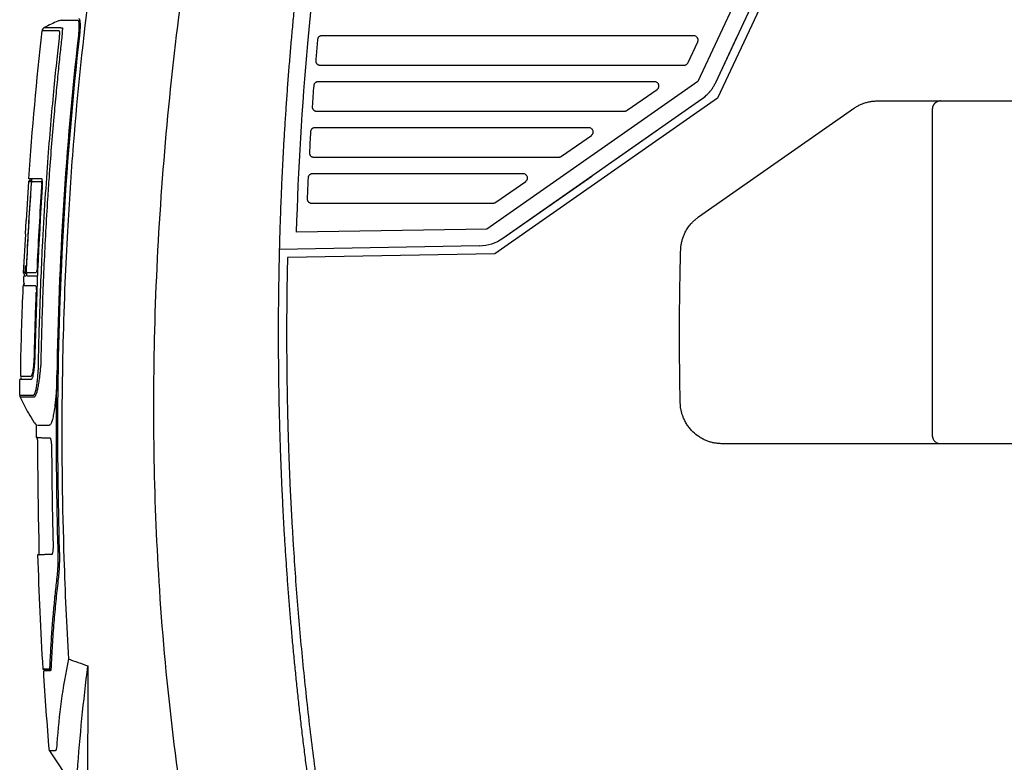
# Model space of a CAD drawing. Extents: x 95 to 1076, y 69 to 794.
# Tile 35 of 62: x 534 to 652, y 391 to 480. Entities that reach past the tile are written whole.
import ezdxf

# ---------------------------------------------------------------- set-up
doc = ezdxf.new("R2010")
doc.units = 0
doc.layers.get('0').update_dxf_attribs({"linetype": 'CONTINUOUS'})

msp = doc.modelspace()

# ---------------------------------------------------------------- linework, layer by layer
at = {"color": 7, "linetype": 'CONTINUOUS'}
for p, q in [((617.12, 472.38), (642.91, 527.61)), ((617.12, 472.38), (642.91, 527.61)), ((643.82, 527.18), (617.35, 470.5)), ((638.44, 522.75), (614.97, 472.5)), ((536.59, 478.56), (536.59, 478.54)), ((614.52, 477.95), (570.01, 477.95)), ((617.12, 472.38), (619.72, 477.95)), ((613.81, 474.74), (614.97, 477.23)), ((569.79, 474.45), (613.35, 474.45)), ((609.83, 472.45), (569.56, 472.45)), ((614.97, 472.5), (589.76, 454.84)), ((606.55, 469.04), (610.11, 471.53)), ((617.35, 470.5), (590.73, 451.86)), ((591.66, 453.73), (615.46, 470.4)), ((591.66, 453.73), (615.46, 470.4)), ((604.83, 462.95), (615.46, 470.4)), ((636.47, 470.16), (711, 470.16)), ((569.38, 468.95), (606.25, 468.95)), ((615.06, 456.28), (633.6, 469.26)), ((643.01, 469.16), (643.01, 430.16)), ((601.98, 466.95), (569.18, 466.95)), ((598.69, 463.54), (602.26, 466.03)), ((569.04, 463.45), (598.4, 463.45)), ((594.12, 461.45), (568.89, 461.45)), ((534.97, 460.54), (534.7, 455.87)), ((534.97, 460.47), (534.97, 460.47)), ((535.17, 460.47), (534.98, 460.47)), ((590.84, 458.04), (594.4, 460.53)), ((591.66, 453.73), (602.3, 461.18)), ((535.24, 459.67), (535.24, 459.67)), ((568.78, 457.95), (590.55, 457.95)), ((589.76, 454.84), (567.01, 454.45)), ((534.61, 454.22), (534.34, 449.59)), ((588.88, 452.83), (564.95, 452.41)), ((590.73, 451.86), (565.93, 451.43)), ((534.34, 449.66), (534.35, 449.66)), ((534.55, 449.66), (534.35, 449.66)), ((534.71, 450.46), (534.71, 450.46)), ((534.27, 447.26), (534.27, 447.26)), ((533.99, 438.06), (533.99, 438.06)), ((533.95, 437.26), (533.95, 437.26)), ((711, 429.16), (617.88, 429.16)), ((536.67, 402.21), (537.64, 402.19)), ((537.46, 392.42), (540.15, 388.42))]:
    msp.add_line(p, q, dxfattribs=at)
msp.add_line((534.61, 454.22), (534.7, 455.87))
at = {"color": 8, "linetype": 'CONTINUOUS'}
msp.add_line((537.56, 402.2), (537.46, 402.21), dxfattribs=at)
at = {"color": 8, "linetype": 'CONTINUOUS', "flags": 128}
msp.add_lwpolyline([(535.67, 439.86), (535.68, 439.86), (535.7, 439.86), (535.72, 439.86), (535.72, 439.86)], dxfattribs=at)
at = {"color": 7, "linetype": 'CONTINUOUS'}
for centre, radius, start, end in [((967.16, 442.22), 400.34, 171.1542, 175.0134), ((535.37, 460.46), 0.2, 90.0279, 176.0619), ((588.79, 457.83), 5, 271.0002, 305.004), ((534.75, 449.66), 0.2, 177.379, 269.9638), ((534.52, 448.06), 0.2, 90.0072, 177.6023)]:
    msp.add_arc(centre, radius, start, end, dxfattribs=at)
for points, knots in [([(557.33, 508.21), (556.46, 503.6), (554.64, 493.21), (551.61, 471.36), (549.55, 443.8), (550.14, 410.37), (552.75, 388.51), (554.77, 377.05)], [5.846474, 5.846474, 5.846474, 5.846474, 6.768056, 7.915983, 10.165495, 12.199599, 14.484558, 14.484558, 14.484558, 14.484558]), ([(569.61, 504.09), (569.5, 503.41), (569.29, 502.03), (568.99, 499.97), (568.69, 497.91), (568.41, 495.85), (568.14, 493.78), (567.87, 491.72), (567.62, 489.65), (567.38, 487.58), (567.15, 485.5), (566.93, 483.43), (566.73, 481.35), (566.53, 479.27), (566.4, 477.89), (566.34, 477.19)], [0, 0, 0, 0, 0.076831, 0.15367, 0.230518, 0.307379, 0.384253, 0.461144, 0.538053, 0.614981, 0.691932, 0.768908, 0.845909, 0.92294, 1, 1, 1, 1]), ([(543.02, 489.31), (542.77, 487.53), (541.66, 479.41), (540.47, 467.84), (539.67, 455.98), (539.17, 445.69), (539.01, 438.83), (538.97, 434.02)], [3.176395, 3.176395, 3.176395, 3.176395, 3.59163, 5.060429, 5.853026, 6.325854, 7.432417, 7.432417, 7.432417, 7.432417]), ([(538.48, 479.69), (538.21, 479.58), (537.66, 479.35), (537.12, 479.07), (536.85, 478.93)], [0, 0, 0, 0, 0.491032, 1, 1, 1, 1]), ([(538.86, 479.81), (538.78, 479.79), (538.63, 479.76), (538.53, 479.72), (538.48, 479.7)], [0, 0, 0, 0, 0.4899164, 1, 1, 1, 1]), ([(538.86, 479.81), (538.86, 479.81), (538.91, 479.81), (539.24, 479.81), (539.86, 479.81), (540.52, 479.81), (540.85, 479.81)], [0, 0, 0, 0, 0.028653, 0.352444, 0.676225, 1, 1, 1, 1]), ([(540.85, 479.81), (540.97, 479.81), (541.02, 479.33), (540.97, 478.39), (540.95, 478.2), (540.93, 478.01)], [0, 0, 0, 0, 0.802131, 0.802131, 1, 1, 1, 1]), ([(540.97, 480), (540.98, 480), (541, 480), (541.02, 479.98), (541.04, 479.96), (541.06, 479.92), (541.07, 479.86), (541.09, 479.8), (541.1, 479.72), (541.11, 479.63), (541.12, 479.53), (541.13, 479.42), (541.13, 479.3), (541.13, 479.17), (541.13, 479.03), (541.13, 478.89), (541.12, 478.75), (541.11, 478.6), (541.1, 478.45), (541.09, 478.3), (541.08, 478.15), (541.06, 478.05), (541.06, 478)], [0, 0, 0, 0, 0.046535, 0.094149, 0.142751, 0.192239, 0.242499, 0.29341, 0.344845, 0.396668, 0.448745, 0.500935, 0.553099, 0.605099, 0.6568, 0.70807, 0.75878, 0.808811, 0.858048, 0.906387, 0.953732, 1, 1, 1, 1]), ([(536.16, 438.86), (536.17, 439.27), (536.2, 440.91), (536.29, 444.18), (536.44, 448.37), (536.66, 453.28), (536.95, 458.2), (537.3, 463.26), (537.66, 467.7), (538.02, 471.61), (538.36, 474.99), (538.59, 477.06), (538.69, 478.01)], [0, 0, 0, 0, 0.031735, 0.124994, 0.249989, 0.352807, 0.499985, 0.626921, 0.740392, 0.840396, 0.926932, 1, 1, 1, 1]), ([(538.97, 477.98), (538.89, 477.31), (538.73, 475.89), (538.5, 473.59), (538.24, 471), (537.86, 466.78), (537.52, 462.57), (537.21, 458), (537.01, 454.53), (536.81, 450.61), (536.65, 446.69), (536.52, 442.77), (536.46, 440.16), (536.43, 438.85)], [0, 0, 0, 0, 0.051199, 0.10997, 0.176312, 0.250226, 0.433888, 0.499979, 0.599986, 0.699993, 0.799999, 0.900002, 1, 1, 1, 1]), ([(536.85, 478.93), (536.78, 478.9), (536.72, 478.84), (536.62, 478.7), (536.6, 478.62), (536.59, 478.54)], [0, 0, 0, 0, 0.5, 0.5, 1, 1, 1, 1]), ([(536.59, 478.56), (536.59, 478.56), (536.59, 478.55), (536.59, 478.55), (536.59, 478.54)], [0, 0, 0, 0, 0.5009801, 1, 1, 1, 1]), ([(538.66, 478.49), (538.65, 478.5), (538.62, 478.51), (538.58, 478.53), (538.54, 478.54), (538.48, 478.54), (538.41, 478.54), (538.3, 478.54), (538.12, 478.54), (537.93, 478.54), (537.67, 478.54), (537.39, 478.54), (537.14, 478.54), (536.97, 478.54), (536.85, 478.54), (536.75, 478.54), (536.66, 478.54), (536.6, 478.54), (536.59, 478.54), (536.59, 478.54)], [0, 0, 0, 0, 0.010151, 0.020566, 0.031253, 0.042504, 0.062504, 0.088149, 0.125008, 0.206137, 0.250013, 0.368192, 0.500014, 0.564095, 0.635877, 0.71536, 0.802543, 0.897424, 1, 1, 1, 1]), ([(536.85, 478.93), (536.85, 478.93), (536.85, 478.93), (536.87, 478.93), (536.89, 478.93), (536.92, 478.93), (536.95, 478.93), (536.99, 478.93), (537.03, 478.93), (537.08, 478.93), (537.12, 478.93), (537.17, 478.93), (537.21, 478.93), (537.25, 478.93), (537.29, 478.93), (537.33, 478.93), (537.47, 478.93), (537.69, 478.93), (538.06, 478.93), (538.36, 478.93), (538.62, 478.93), (538.74, 478.93), (538.78, 478.93), (538.82, 478.92), (538.88, 478.92), (538.95, 478.9), (538.98, 478.9)], [0, 0, 0, 0, 0.049283, 0.096282, 0.140995, 0.183424, 0.223566, 0.261423, 0.296994, 0.330279, 0.361277, 0.389989, 0.416413, 0.440552, 0.462403, 0.481967, 0.499244, 0.666522, 0.74886, 0.873673, 0.936062, 0.951683, 0.962195, 0.967593, 0.983873, 1, 1, 1, 1]), ([(538.69, 478.01), (538.69, 478.04), (538.7, 478.1), (538.71, 478.19), (538.71, 478.3), (538.71, 478.38), (538.7, 478.44), (538.69, 478.46), (538.68, 478.47), (538.67, 478.48), (538.66, 478.48), (538.66, 478.49)], [0, 0, 0, 0, 0.105639, 0.199895, 0.352125, 0.499399, 0.625062, 0.749367, 0.830318, 0.91386, 1, 1, 1, 1]), ([(538.98, 478.9), (538.98, 478.89), (539, 478.89), (539.03, 478.89), (539.03, 478.88), (539.03, 478.87), (539.02, 478.85), (539.02, 478.79), (539.01, 478.69), (539, 478.53), (538.99, 478.35), (538.98, 478.17), (538.97, 478.04), (538.97, 477.98)], [0, 0, 0, 0, 0.046195, 0.151399, 0.163702, 0.187974, 0.232699, 0.311655, 0.460149, 0.60489, 0.748487, 0.874498, 1, 1, 1, 1]), ([(570.01, 477.95), (569.99, 477.95), (569.94, 477.94), (569.87, 477.93), (569.79, 477.9), (569.71, 477.85), (569.64, 477.78), (569.57, 477.7), (569.53, 477.6), (569.52, 477.53), (569.51, 477.49)], [0, 0, 0, 0, 0.087618, 0.187746, 0.300569, 0.425527, 0.561058, 0.704493, 0.852195, 1, 1, 1, 1]), ([(615, 477.29), (615, 477.31), (615.01, 477.36), (615.02, 477.42), (615.02, 477.48), (615.01, 477.54), (615, 477.59), (614.98, 477.64), (614.96, 477.68), (614.94, 477.71), (614.88, 477.8), (614.75, 477.91), (614.6, 477.95), (614.52, 477.95), (614.52, 477.95)], [0, 0, 0, 0, 0.075571, 0.146429, 0.212573, 0.274003, 0.330717, 0.382715, 0.429997, 0.472563, 0.510414, 0.757727, 0.99919, 1, 1, 1, 1]), ([(566.34, 477.19), (566.28, 476.51), (566.17, 475.13), (566, 473.07), (565.85, 471.01), (565.71, 468.95), (565.57, 466.88), (565.45, 464.82), (565.34, 462.75), (565.24, 460.69), (565.15, 458.62), (565.07, 456.55), (565, 454.48), (564.97, 453.1), (564.95, 452.41)], [0, 0, 0, 0, 0.083266, 0.166537, 0.249816, 0.333103, 0.416402, 0.499714, 0.583042, 0.666389, 0.749756, 0.833145, 0.916559, 1, 1, 1, 1]), ([(569.3, 474.99), (569.3, 474.96), (569.29, 474.92), (569.31, 474.84), (569.33, 474.77), (569.36, 474.7), (569.4, 474.64), (569.44, 474.59), (569.49, 474.55), (569.55, 474.51), (569.6, 474.48), (569.65, 474.47), (569.7, 474.45), (569.75, 474.45), (569.78, 474.45), (569.79, 474.45)], [0, 0, 0, 0, 0.0883, 0.178151, 0.268449, 0.35804, 0.445807, 0.530741, 0.612001, 0.688948, 0.76115, 0.828367, 0.890527, 0.947686, 1, 1, 1, 1]), ([(613.35, 474.45), (613.35, 474.45), (613.37, 474.45), (613.42, 474.45), (613.49, 474.46), (613.57, 474.49), (613.66, 474.55), (613.75, 474.63), (613.79, 474.7), (613.81, 474.74)], [0, 0, 0, 0, 0.001339, 0.10693, 0.236887, 0.391197, 0.569839, 0.772785, 1, 1, 1, 1]), ([(569.56, 472.45), (569.54, 472.45), (569.49, 472.44), (569.42, 472.43), (569.34, 472.4), (569.26, 472.35), (569.18, 472.28), (569.12, 472.19), (569.08, 472.09), (569.07, 472.02), (569.06, 471.98)], [0, 0, 0, 0, 0.087558, 0.187676, 0.300548, 0.425601, 0.561244, 0.704749, 0.85241, 1, 1, 1, 1]), ([(610.17, 471.59), (610.19, 471.6), (610.22, 471.64), (610.26, 471.69), (610.29, 471.75), (610.31, 471.8), (610.32, 471.85), (610.33, 471.9), (610.33, 471.98), (610.32, 472.08), (610.27, 472.2), (610.19, 472.3), (610.09, 472.38), (609.96, 472.44), (609.87, 472.44), (609.83, 472.45)], [0, 0, 0, 0, 0.059741, 0.115793, 0.168157, 0.216832, 0.261821, 0.303125, 0.340747, 0.447499, 0.555343, 0.664399, 0.774785, 0.886616, 1, 1, 1, 1]), ([(615.46, 470.4), (615.52, 470.44), (615.65, 470.53), (615.82, 470.68), (616, 470.83), (616.16, 470.99), (616.32, 471.16), (616.51, 471.38), (616.72, 471.66), (616.94, 472.01), (617.06, 472.25), (617.12, 472.38)], [0, 0, 0, 0, 0.088322, 0.176269, 0.264026, 0.351782, 0.439724, 0.528038, 0.685397, 0.84236, 1, 1, 1, 1]), ([(633.6, 469.26), (633.66, 469.3), (633.78, 469.38), (633.96, 469.49), (634.15, 469.59), (634.34, 469.69), (634.53, 469.78), (634.8, 469.88), (635.15, 469.99), (635.58, 470.09), (636.02, 470.15), (636.32, 470.16), (636.47, 470.16)], [0, 0, 0, 0, 0.070039, 0.139816, 0.209457, 0.279089, 0.348841, 0.418838, 0.564605, 0.709283, 0.85403, 1, 1, 1, 1]), ([(644.01, 470.16), (643.98, 470.16), (643.91, 470.16), (643.81, 470.14), (643.71, 470.12), (643.62, 470.09), (643.53, 470.05), (643.46, 470), (643.38, 469.94), (643.32, 469.89), (643.26, 469.82), (643.21, 469.76), (643.16, 469.69), (643.12, 469.63), (643.09, 469.56), (643.06, 469.49), (643.04, 469.42), (643.03, 469.36), (643.02, 469.29), (643.01, 469.23), (643.01, 469.18), (643.01, 469.16)], [0, 0, 0, 0, 0.066214, 0.130919, 0.194115, 0.255802, 0.31598, 0.374648, 0.431808, 0.487459, 0.5416, 0.594232, 0.645355, 0.694968, 0.743073, 0.789667, 0.834753, 0.878329, 0.920395, 0.960952, 1, 1, 1, 1]), ([(568.88, 469.48), (568.88, 469.46), (568.88, 469.41), (568.89, 469.34), (568.91, 469.26), (568.94, 469.2), (568.98, 469.14), (569.03, 469.09), (569.08, 469.04), (569.13, 469.01), (569.19, 468.98), (569.24, 468.97), (569.29, 468.95), (569.33, 468.95), (569.36, 468.95), (569.38, 468.95)], [0, 0, 0, 0, 0.088523, 0.178515, 0.268879, 0.358476, 0.446202, 0.531068, 0.612249, 0.689118, 0.761253, 0.828419, 0.890545, 0.947688, 1, 1, 1, 1]), ([(606.25, 468.95), (606.27, 468.95), (606.31, 468.95), (606.38, 468.96), (606.46, 468.99), (606.52, 469.02), (606.55, 469.04)], [0, 0, 0, 0, 0.173122, 0.397529, 0.673175, 1, 1, 1, 1]), ([(569.18, 466.95), (569.16, 466.95), (569.12, 466.94), (569.04, 466.93), (568.96, 466.9), (568.88, 466.85), (568.81, 466.78), (568.74, 466.69), (568.7, 466.59), (568.69, 466.51), (568.69, 466.48)], [0, 0, 0, 0, 0.0875648, 0.1877269, 0.3006833, 0.4258483, 0.5615929, 0.7051336, 0.8526974, 1, 1, 1, 1]), ([(602.32, 466.09), (602.34, 466.1), (602.37, 466.14), (602.4, 466.19), (602.43, 466.25), (602.45, 466.3), (602.47, 466.35), (602.47, 466.4), (602.48, 466.48), (602.46, 466.58), (602.41, 466.7), (602.34, 466.8), (602.23, 466.88), (602.11, 466.94), (602.02, 466.94), (601.98, 466.95)], [0, 0, 0, 0, 0.059741, 0.115794, 0.168157, 0.216833, 0.261821, 0.303125, 0.340746, 0.447498, 0.555341, 0.664397, 0.774784, 0.886615, 1, 1, 1, 1]), ([(568.54, 463.97), (568.54, 463.95), (568.54, 463.9), (568.55, 463.83), (568.58, 463.76), (568.61, 463.69), (568.65, 463.64), (568.69, 463.58), (568.74, 463.54), (568.8, 463.51), (568.85, 463.48), (568.9, 463.47), (568.95, 463.45), (569, 463.45), (569.03, 463.45), (569.04, 463.45)], [0, 0, 0, 0, 0.088726, 0.178841, 0.269257, 0.358848, 0.446528, 0.531324, 0.612426, 0.689223, 0.761299, 0.828425, 0.890531, 0.947673, 1, 1, 1, 1]), ([(598.4, 463.45), (598.42, 463.45), (598.46, 463.45), (598.53, 463.46), (598.61, 463.49), (598.66, 463.52), (598.69, 463.54)], [0, 0, 0, 0, 0.173122, 0.397529, 0.673175, 1, 1, 1, 1]), ([(568.89, 461.45), (568.87, 461.45), (568.82, 461.44), (568.74, 461.43), (568.66, 461.4), (568.58, 461.34), (568.51, 461.27), (568.44, 461.18), (568.4, 461.08), (568.39, 461.01), (568.39, 460.97)], [0, 0, 0, 0, 0.087567, 0.18777, 0.300809, 0.426086, 0.561934, 0.705513, 0.852982, 1, 1, 1, 1]), ([(594.47, 460.59), (594.48, 460.6), (594.51, 460.64), (594.55, 460.69), (594.58, 460.75), (594.6, 460.8), (594.61, 460.85), (594.62, 460.9), (594.62, 460.98), (594.61, 461.08), (594.56, 461.2), (594.48, 461.3), (594.38, 461.38), (594.26, 461.44), (594.17, 461.44), (594.12, 461.45)], [0, 0, 0, 0, 0.059741, 0.115794, 0.168157, 0.216833, 0.261821, 0.303125, 0.340746, 0.447498, 0.555341, 0.664397, 0.774784, 0.886615, 1, 1, 1, 1]), ([(535.17, 460.66), (535.12, 460.66), (535.07, 460.64), (534.99, 460.57), (534.97, 460.51), (534.97, 460.47)], [0, 0, 0, 0, 0.5, 0.5, 1, 1, 1, 1]), ([(536.55, 460.86), (536.49, 460.86), (536.38, 460.86), (536.22, 460.86), (536.07, 460.86), (535.93, 460.86), (535.8, 460.86), (535.68, 460.86), (535.57, 460.86), (535.47, 460.86), (535.38, 460.86), (535.3, 460.86), (535.23, 460.86), (535.16, 460.86), (535.11, 460.86), (535.07, 460.86), (535.03, 460.86), (535.01, 460.86), (535, 460.86), (534.99, 460.86), (534.99, 460.86)], [0, 0, 0, 0, 0.0551089, 0.1102551, 0.1654414, 0.2206707, 0.2759459, 0.3312699, 0.3866456, 0.4420757, 0.4975633, 0.5531111, 0.6087219, 0.6643987, 0.7201441, 0.7759611, 0.8318524, 0.8878208, 0.9438691, 1, 1, 1, 1]), ([(535.14, 460.64), (535.14, 460.68), (535.15, 460.77), (535.15, 460.84), (535.15, 460.85), (535.15, 460.86)], [0, 0, 0, 0, 0.294274, 0.72015, 1, 1, 1, 1]), ([(535.34, 460.47), (535.34, 460.47), (535.34, 460.47), (535.33, 460.45), (535.32, 460.44), (535.32, 460.4), (535.3, 460.34), (535.29, 460.24), (535.28, 460.12), (535.26, 459.98), (535.25, 459.83), (535.24, 459.72), (535.24, 459.67)], [0, 0, 0, 0, 0.062945, 0.125262, 0.187563, 0.25046, 0.37546, 0.500482, 0.624666, 0.750264, 0.87592, 1, 1, 1, 1]), ([(535.33, 460.86), (535.33, 460.85), (535.34, 460.83), (535.34, 460.71), (535.34, 460.59), (535.33, 460.5), (535.33, 460.49)], [0, 0, 0, 0, 0.313661, 0.627348, 0.940597, 1, 1, 1, 1]), ([(536.53, 460.47), (536.47, 460.47), (536.36, 460.47), (536.2, 460.47), (536.04, 460.47), (535.9, 460.47), (535.77, 460.47), (535.65, 460.47), (535.53, 460.47), (535.43, 460.47), (535.37, 460.47), (535.34, 460.47)], [0, 0, 0, 0, 0.109388, 0.219207, 0.329456, 0.440136, 0.551247, 0.662789, 0.774762, 0.887166, 1, 1, 1, 1]), ([(536.57, 459.87), (536.57, 459.89), (536.57, 459.95), (536.57, 460.02), (536.58, 460.11), (536.58, 460.21), (536.57, 460.3), (536.56, 460.37), (536.55, 460.43), (536.54, 460.46), (536.53, 460.47), (536.53, 460.47)], [0, 0, 0, 0, 0.0838058, 0.1667336, 0.2502741, 0.3752381, 0.500263, 0.6242878, 0.7500539, 0.8756698, 1, 1, 1, 1]), ([(536.61, 459.86), (536.62, 459.89), (536.62, 459.95), (536.62, 460.05), (536.63, 460.14), (536.63, 460.24), (536.63, 460.32), (536.63, 460.41), (536.63, 460.48), (536.62, 460.58), (536.61, 460.68), (536.6, 460.77), (536.58, 460.84), (536.56, 460.85), (536.55, 460.86)], [0, 0, 0, 0, 0.0622903, 0.1243412, 0.1861643, 0.2477715, 0.3091746, 0.3703856, 0.4314166, 0.4922798, 0.6077269, 0.7307932, 0.8615353, 1, 1, 1, 1]), ([(535.22, 459.28), (535.13, 457.93), (534.94, 455.12), (534.81, 452.32), (534.73, 450.87)], [0, 0, 0, 0, 0.484233, 1, 1, 1, 1]), ([(568.28, 458.47), (568.28, 458.44), (568.28, 458.4), (568.29, 458.32), (568.31, 458.25), (568.35, 458.19), (568.39, 458.13), (568.43, 458.08), (568.48, 458.04), (568.54, 458.01), (568.59, 457.98), (568.64, 457.96), (568.69, 457.95), (568.73, 457.95), (568.76, 457.95), (568.78, 457.95)], [0, 0, 0, 0, 0.088928, 0.179166, 0.269635, 0.35922, 0.446854, 0.53158, 0.612606, 0.689331, 0.761348, 0.828434, 0.89052, 0.94766, 1, 1, 1, 1]), ([(590.55, 457.95), (590.56, 457.95), (590.61, 457.95), (590.67, 457.96), (590.76, 457.99), (590.81, 458.02), (590.84, 458.04)], [0, 0, 0, 0, 0.173122, 0.397529, 0.673175, 1, 1, 1, 1]), ([(612.93, 452.33), (612.94, 452.4), (612.94, 452.55), (612.96, 452.77), (613, 452.99), (613.04, 453.21), (613.09, 453.43), (613.15, 453.64), (613.22, 453.85), (613.3, 454.06), (613.38, 454.26), (613.54, 454.58), (613.78, 454.98), (614.1, 455.41), (614.43, 455.75), (614.73, 456.03), (614.95, 456.2), (615.06, 456.28)], [0, 0, 0, 0, 0.048476, 0.096567, 0.144366, 0.191969, 0.239473, 0.286975, 0.334572, 0.382362, 0.430439, 0.478899, 0.606435, 0.734103, 0.822757, 0.911187, 1, 1, 1, 1]), ([(564.95, 452.41), (564.93, 451.74), (564.9, 450.41), (564.87, 448.41), (564.84, 446.42), (564.82, 444.42), (564.82, 442.42), (564.82, 440.42), (564.84, 438.42), (564.86, 436.42), (564.89, 434.43), (564.94, 432.43), (564.99, 430.43), (565.06, 428.43), (565.13, 426.43), (565.21, 424.43), (565.31, 422.43), (565.41, 420.44), (565.52, 418.44), (565.65, 416.44), (565.78, 414.45), (565.92, 412.45), (566.07, 410.46), (566.24, 408.46), (566.41, 406.47), (566.59, 404.48), (566.79, 402.48), (566.99, 400.49), (567.2, 398.5), (567.42, 396.51), (567.66, 394.52), (567.9, 392.54), (568.15, 390.55), (568.41, 388.56), (568.68, 386.58), (568.97, 384.6), (569.16, 383.28), (569.26, 382.62)], [0, 0, 0, 0, 0.028535, 0.057073, 0.085613, 0.114154, 0.142698, 0.171244, 0.199792, 0.228342, 0.256895, 0.285449, 0.314006, 0.342565, 0.371125, 0.399688, 0.428253, 0.456821, 0.48539, 0.513961, 0.542535, 0.57111, 0.599688, 0.628268, 0.65685, 0.685434, 0.714021, 0.742609, 0.771199, 0.799792, 0.828387, 0.856984, 0.885583, 0.914184, 0.942787, 0.971393, 1, 1, 1, 1]), ([(612.88, 434.05), (612.87, 434.66), (612.84, 435.88), (612.82, 437.7), (612.8, 439.53), (612.79, 441.36), (612.79, 443.19), (612.8, 445.01), (612.82, 446.84), (612.85, 448.67), (612.88, 450.5), (612.92, 451.72), (612.93, 452.33)], [0, 0, 0, 0, 0.100016, 0.200022, 0.300019, 0.400011, 0.5, 0.599989, 0.699981, 0.799978, 0.899984, 1, 1, 1, 1]), ([(565.93, 451.43), (565.91, 450.75), (565.88, 449.4), (565.85, 447.38), (565.83, 445.35), (565.82, 443.33), (565.82, 441.31), (565.83, 439.28), (565.85, 437.26), (565.88, 435.23), (565.92, 433.21), (565.97, 431.19), (566.03, 429.17), (566.1, 427.14), (566.18, 425.12), (566.27, 423.1), (566.38, 421.08), (566.49, 419.06), (566.65, 416.43), (566.86, 413.21), (567.16, 409.39), (567.49, 405.58), (567.86, 401.76), (568.26, 397.96), (568.7, 394.15), (569.18, 390.35), (569.69, 386.56), (570.06, 384.03), (570.25, 382.76)], [0, 0, 0, 0, 0.029401, 0.058796, 0.088186, 0.117572, 0.146954, 0.176334, 0.205712, 0.235089, 0.264465, 0.293842, 0.323219, 0.352599, 0.381981, 0.411366, 0.440756, 0.47015, 0.49955, 0.555177, 0.610786, 0.666384, 0.721975, 0.777563, 0.833155, 0.888755, 0.944368, 1, 1, 1, 1]), ([(534.34, 449.66), (534.35, 449.64), (534.35, 449.6), (534.38, 449.54), (534.43, 449.49), (534.47, 449.47), (534.49, 449.46)], [0, 0, 0, 0, 0.243328, 0.494844, 0.74923, 1, 1, 1, 1]), ([(534.55, 449.66), (534.55, 449.67), (534.55, 449.67), (534.56, 449.68), (534.56, 449.7), (534.56, 449.72), (534.57, 449.76), (534.58, 449.82), (534.59, 449.95), (534.6, 450.13), (534.61, 450.31), (534.62, 450.41), (534.62, 450.46)], [0, 0, 0, 0, 0.0626, 0.125192, 0.187769, 0.250372, 0.31298, 0.37556, 0.562751, 0.74992, 0.874959, 1, 1, 1, 1]), ([(534.71, 450.46), (534.71, 450.44), (534.71, 450.39), (534.7, 450.31), (534.7, 450.23), (534.7, 450.13), (534.7, 450.02), (534.7, 449.9), (534.7, 449.79), (534.71, 449.72), (534.71, 449.67), (534.72, 449.67), (534.72, 449.66)], [0, 0, 0, 0, 0.062972, 0.125274, 0.187522, 0.250334, 0.375329, 0.500307, 0.624433, 0.750114, 0.875785, 1, 1, 1, 1]), ([(534.72, 449.66), (534.75, 449.66), (534.81, 449.66), (534.91, 449.66), (535.02, 449.66), (535.14, 449.66), (535.27, 449.66), (535.41, 449.66), (535.56, 449.66), (535.72, 449.66), (535.83, 449.66), (535.89, 449.66)], [0, 0, 0, 0, 0.111618, 0.22311, 0.334475, 0.445713, 0.556824, 0.667809, 0.778666, 0.889396, 1, 1, 1, 1]), ([(536.03, 450.46), (536.02, 450.25), (536, 450.05), (535.95, 449.75), (535.92, 449.66), (535.89, 449.66)], [0, 0, 0, 0, 0.5, 0.5, 1, 1, 1, 1]), ([(534.43, 449.26), (534.43, 449.26), (534.43, 449.26), (534.44, 449.26), (534.47, 449.26), (534.5, 449.26), (534.54, 449.26), (534.59, 449.26), (534.64, 449.26), (534.66, 449.26)], [0, 0, 0, 0, 0.143239, 0.286339, 0.429307, 0.57215, 0.714875, 0.85749, 1, 1, 1, 1]), ([(534.48, 449.26), (534.48, 449.26), (534.48, 449.28), (534.49, 449.37), (534.5, 449.45), (534.5, 449.48)], [0, 0, 0, 0, 0.419792, 0.839561, 1, 1, 1, 1]), ([(534.78, 449.26), (534.77, 449.26), (534.77, 449.28), (534.76, 449.39), (534.76, 449.5), (534.76, 449.55)], [0, 0, 0, 0, 0.358418, 0.716859, 1, 1, 1, 1]), ([(534.78, 449.26), (534.81, 449.26), (534.86, 449.26), (534.96, 449.26), (535.06, 449.26), (535.18, 449.26), (535.3, 449.26), (535.43, 449.26), (535.57, 449.26), (535.72, 449.26), (535.88, 449.26), (536, 449.26), (536.06, 449.26)], [0, 0, 0, 0, 0.100478, 0.200836, 0.30108, 0.401213, 0.501243, 0.601173, 0.701008, 0.800755, 0.900417, 1, 1, 1, 1]), ([(534.32, 448.06), (534.32, 448.06), (534.31, 448.06), (534.31, 448.05), (534.31, 448.03), (534.31, 447.99), (534.3, 447.93), (534.3, 447.83), (534.29, 447.71), (534.28, 447.57), (534.27, 447.42), (534.27, 447.32), (534.27, 447.26)], [0, 0, 0, 0, 0.062975, 0.125301, 0.187592, 0.250463, 0.375478, 0.500486, 0.624635, 0.750254, 0.875891, 1, 1, 1, 1]), ([(535.82, 448.06), (535.77, 448.06), (535.65, 448.06), (535.5, 448.06), (535.35, 448.06), (535.21, 448.06), (535.08, 448.06), (534.96, 448.06), (534.85, 448.06), (534.75, 448.06), (534.66, 448.06), (534.58, 448.06), (534.51, 448.06), (534.44, 448.06), (534.39, 448.06), (534.35, 448.06), (534.33, 448.06), (534.32, 448.06)], [0, 0, 0, 0, 0.066226, 0.132514, 0.198866, 0.265281, 0.331759, 0.3983, 0.464904, 0.531572, 0.598302, 0.665095, 0.731951, 0.79887, 0.865851, 0.932894, 1, 1, 1, 1]), ([(534.4, 448.46), (534.4, 448.45), (534.4, 448.43), (534.39, 448.33), (534.39, 448.24), (534.39, 448.21)], [0, 0, 0, 0, 0.39472, 0.789441, 1, 1, 1, 1]), ([(535.82, 448.06), (535.85, 448.06), (535.87, 447.98), (535.9, 447.68), (535.91, 447.47), (535.9, 447.26)], [0, 0, 0, 0, 0.5, 0.5, 1, 1, 1, 1]), ([(535.29, 437.26), (535.3, 437.26), (535.31, 437.26), (535.34, 437.28), (535.36, 437.31), (535.38, 437.34), (535.4, 437.39), (535.43, 437.49), (535.48, 437.68), (535.54, 438.01), (535.59, 438.4), (535.62, 438.78), (535.64, 439.1), (535.66, 439.35), (535.67, 439.6), (535.67, 439.77), (535.67, 439.86)], [0, 0, 0, 0, 0.0420091, 0.0836634, 0.1251383, 0.1666114, 0.2082607, 0.2502619, 0.3752424, 0.5001253, 0.6251753, 0.7499299, 0.8128018, 0.8750221, 0.9372138, 1, 1, 1, 1]), ([(535.73, 439.86), (535.72, 439.8), (535.72, 439.68), (535.72, 439.51), (535.71, 439.33), (535.7, 439.16), (535.69, 438.99), (535.68, 438.83), (535.66, 438.53), (535.62, 438.14), (535.56, 437.69), (535.5, 437.33), (535.44, 437.1), (535.39, 436.98), (535.36, 436.91), (535.32, 436.86), (535.3, 436.86), (535.29, 436.86)], [0, 0, 0, 0, 0.037151, 0.074051, 0.110828, 0.147609, 0.184523, 0.221698, 0.259259, 0.383828, 0.507856, 0.629368, 0.751175, 0.813394, 0.875217, 0.937227, 1, 1, 1, 1]), ([(533.99, 438.06), (533.99, 438.03), (533.99, 437.98), (533.99, 437.9), (533.99, 437.83), (533.99, 437.73), (533.99, 437.61), (533.99, 437.49), (533.99, 437.39), (533.99, 437.32), (533.99, 437.27), (533.99, 437.26), (533.99, 437.26)], [0, 0, 0, 0, 0.06295, 0.125245, 0.1875, 0.250331, 0.375321, 0.500303, 0.624462, 0.750122, 0.875815, 1, 1, 1, 1]), ([(535.57, 434.98), (535.57, 434.98), (535.59, 434.99), (535.62, 435), (535.64, 435.02), (535.69, 435.09), (535.77, 435.26), (535.87, 435.61), (535.96, 436.09), (536.04, 436.69), (536.1, 437.37), (536.14, 437.98), (536.15, 438.4), (536.16, 438.65), (536.16, 438.78), (536.16, 438.86)], [0, 0, 0, 0, 0.0332268, 0.0626097, 0.0938072, 0.1252205, 0.2502578, 0.3753386, 0.5002873, 0.6252104, 0.7501475, 0.8749899, 0.9374818, 0.9606834, 1, 1, 1, 1]), ([(536.43, 438.85), (536.43, 438.78), (536.43, 438.64), (536.41, 438.44), (536.39, 438.24), (536.36, 437.97), (536.33, 437.64), (536.27, 437.14), (536.19, 436.53), (536.08, 435.91), (535.97, 435.4), (535.87, 435.09), (535.79, 434.91), (535.74, 434.81), (535.68, 434.75), (535.64, 434.74), (535.62, 434.74)], [0, 0, 0, 0, 0.033963, 0.060921, 0.096137, 0.12562, 0.187385, 0.253291, 0.373022, 0.504949, 0.622664, 0.753416, 0.815137, 0.876843, 0.938473, 1, 1, 1, 1]), ([(535.29, 436.86), (535.23, 436.86), (535.12, 436.86), (534.97, 436.86), (534.82, 436.86), (534.69, 436.86), (534.57, 436.86), (534.46, 436.86), (534.36, 436.86), (534.27, 436.86), (534.19, 436.86), (534.13, 436.86), (534.07, 436.86), (534.02, 436.86), (533.99, 436.86), (533.96, 436.86), (533.94, 436.86), (533.94, 436.86), (533.94, 436.86)], [0, 0, 0, 0, 0.0625642, 0.1251199, 0.1876672, 0.250206, 0.3127363, 0.3752582, 0.4377715, 0.5002762, 0.5627723, 0.6252597, 0.6877385, 0.7502085, 0.8126696, 0.875122, 0.9375655, 1, 1, 1, 1]), ([(533.99, 437.26), (534, 437.26), (534.03, 437.26), (534.07, 437.26), (534.13, 437.26), (534.2, 437.26), (534.28, 437.26), (534.37, 437.26), (534.47, 437.26), (534.58, 437.26), (534.7, 437.26), (534.83, 437.26), (534.97, 437.26), (535.13, 437.26), (535.24, 437.26), (535.29, 437.26)], [0, 0, 0, 0, 0.076946, 0.153888, 0.230826, 0.307761, 0.384692, 0.461619, 0.538542, 0.615462, 0.692377, 0.769289, 0.846197, 0.9231, 1, 1, 1, 1]), ([(534.05, 437.1), (534.05, 437.05), (534.05, 436.94), (534.05, 436.87), (534.05, 436.86), (534.05, 436.86)], [0, 0, 0, 0, 0.348519, 0.741749, 1, 1, 1, 1]), ([(538.36, 437.36), (538.36, 437.28), (538.36, 437.12), (538.35, 436.88), (538.34, 436.64), (538.33, 436.41), (538.32, 436.06), (538.29, 435.61), (538.26, 435.06), (538.21, 434.53), (538.14, 433.86), (538.04, 433.09), (537.92, 432.46), (537.82, 432.05), (537.74, 431.8), (537.66, 431.6), (537.59, 431.48), (537.53, 431.4), (537.48, 431.36), (537.44, 431.36), (537.43, 431.36)], [0, 0, 0, 0, 0.025107, 0.050147, 0.075157, 0.100179, 0.125253, 0.187092, 0.24898, 0.310747, 0.372592, 0.497204, 0.623629, 0.68639, 0.749167, 0.811691, 0.874229, 0.916177, 0.958042, 1, 1, 1, 1]), ([(538.51, 416.58), (538.34, 422.36), (538.26, 429.29), (538.34, 436.22), (538.36, 437.36)], [1.1451382, 1.1451382, 1.1451382, 1.1451382, 1.6657782, 1.7681443, 1.7681443, 1.7681443, 1.7681443]), ([(533.91, 434.96), (533.91, 434.96), (533.92, 434.96), (533.93, 434.96), (533.95, 434.96), (533.99, 434.97), (534.03, 434.97), (534.09, 434.97), (534.16, 434.97), (534.23, 434.97), (534.36, 434.97), (534.55, 434.97), (534.78, 434.97), (535, 434.97), (535.18, 434.97), (535.37, 434.97), (535.51, 434.98), (535.57, 434.98)], [0, 0, 0, 0, 0.054416, 0.109116, 0.164102, 0.219373, 0.274929, 0.33077, 0.386897, 0.443308, 0.500004, 0.623919, 0.750001, 0.809995, 0.875001, 0.947604, 1, 1, 1, 1]), ([(533.91, 434.96), (533.91, 434.93), (533.92, 434.86), (533.94, 434.79), (533.96, 434.75)], [0, 0, 0, 0, 0.500013, 1, 1, 1, 1]), ([(533.96, 434.75), (534.27, 434.09), (534.75, 433.06), (535.39, 432.11), (535.62, 431.76)], [0, 0, 0, 0, 0.638564, 1, 1, 1, 1]), ([(535.62, 434.74), (535.59, 434.74), (535.52, 434.75), (535.42, 434.75), (535.32, 434.75), (535.21, 434.75), (535.06, 434.75), (534.84, 434.75), (534.59, 434.75), (534.38, 434.75), (534.21, 434.75), (534.1, 434.75), (534.02, 434.75), (533.96, 434.75), (533.96, 434.75), (533.96, 434.75)], [0, 0, 0, 0, 0.02931, 0.062585, 0.086256, 0.125109, 0.179336, 0.250093, 0.375074, 0.500056, 0.60005, 0.700041, 0.80003, 0.900017, 1, 1, 1, 1]), ([(538.45, 434.02), (538.45, 433.99), (538.41, 428.18), (538.47, 422.36), (538.64, 416.57)], [1.1452048, 1.1452048, 1.1452048, 1.1452048, 1.1478173, 1.6683907, 1.6683907, 1.6683907, 1.6683907]), ([(538.97, 434.02), (538.92, 427.82), (539.05, 417.62), (539.51, 407.42), (539.74, 403.42)], [7.432417, 7.432417, 7.432417, 7.432417, 8.85971, 9.781812, 9.781812, 9.781812, 9.781812]), ([(617.88, 429.16), (617.81, 429.17), (617.66, 429.17), (617.44, 429.18), (617.22, 429.21), (617.01, 429.24), (616.72, 429.3), (616.37, 429.39), (615.95, 429.55), (615.52, 429.75), (614.98, 430.07), (614.48, 430.48), (614.05, 430.94), (613.74, 431.34), (613.49, 431.77), (613.29, 432.18), (613.14, 432.57), (613.03, 432.93), (612.95, 433.3), (612.9, 433.67), (612.89, 433.92), (612.88, 434.05)], [0, 0, 0, 0, 0.028529, 0.056968, 0.085375, 0.113802, 0.142307, 0.197785, 0.253332, 0.317684, 0.382103, 0.497781, 0.563225, 0.628735, 0.692375, 0.756081, 0.805113, 0.85374, 0.902242, 0.950902, 1, 1, 1, 1]), ([(535.6, 431.75), (535.65, 431.68), (535.76, 431.54), (535.92, 431.4), (536.01, 431.33)], [0, 0, 0, 0, 0.498243, 1, 1, 1, 1]), ([(537.43, 431.36), (536.95, 431.36), (536.25, 431.36), (536.12, 431.36), (536.07, 431.36)], [0, 0, 0, 0, 0.664755, 1, 1, 1, 1]), ([(535.87, 429.91), (535.87, 429.91), (535.88, 429.91), (535.89, 429.91), (535.91, 429.91), (535.94, 429.91), (535.97, 429.91), (536.01, 429.9), (536.05, 429.9), (536.09, 429.9), (536.13, 429.9), (536.17, 429.9), (536.21, 429.9), (536.25, 429.89), (536.33, 429.89), (536.48, 429.89), (536.71, 429.88), (536.96, 429.88), (537.23, 429.88), (537.42, 429.88), (537.52, 429.88)], [0, 0, 0, 0, 0.054651, 0.106604, 0.155859, 0.202417, 0.246276, 0.287438, 0.325902, 0.361667, 0.394735, 0.425105, 0.452777, 0.477752, 0.500028, 0.609839, 0.714741, 0.814735, 0.909822, 1, 1, 1, 1]), ([(536.09, 428.39), (536.09, 428.43), (536.09, 428.51), (536.09, 428.63), (536.09, 428.74), (536.09, 428.86), (536.08, 429.03), (536.08, 429.24), (536.07, 429.47), (536.06, 429.66), (536.05, 429.79), (536.04, 429.86), (536.03, 429.9), (536.03, 429.91), (536.02, 429.91)], [0, 0, 0, 0, 0.050464, 0.100414, 0.150151, 0.199979, 0.250199, 0.375541, 0.499916, 0.624909, 0.749818, 0.833428, 0.916326, 1, 1, 1, 1]), ([(537.52, 429.88), (537.52, 429.88), (537.54, 429.87), (537.55, 429.86), (537.57, 429.84), (537.58, 429.81), (537.6, 429.75), (537.63, 429.64), (537.66, 429.45), (537.69, 429.22), (537.71, 428.99), (537.72, 428.78), (537.73, 428.58), (537.73, 428.45), (537.73, 428.39)], [0, 0, 0, 0, 0.050524, 0.10052, 0.150285, 0.200125, 0.250339, 0.375418, 0.500251, 0.625034, 0.750069, 0.83376, 0.916574, 1, 1, 1, 1]), ([(643.01, 430.16), (643.01, 430.13), (643.01, 430.06), (643.03, 429.96), (643.06, 429.85), (643.1, 429.75), (643.16, 429.64), (643.23, 429.53), (643.32, 429.43), (643.43, 429.35), (643.55, 429.27), (643.7, 429.21), (643.85, 429.17), (643.96, 429.17), (644.01, 429.16)], [0, 0, 0, 0, 0.062536, 0.128855, 0.198957, 0.27284, 0.350506, 0.431952, 0.517179, 0.606186, 0.698972, 0.795537, 0.89588, 1, 1, 1, 1]), ([(537.73, 428.39), (537.73, 427.89), (537.74, 426.78), (537.75, 424.95), (537.79, 422.51), (537.83, 419.94), (537.88, 418.11), (537.9, 417.38)], [0, 0, 0, 0, 0.135299, 0.301968, 0.500006, 0.800991, 1, 1, 1, 1]), ([(536.22, 415.87), (536.22, 415.87), (536.22, 415.88), (536.23, 415.89), (536.23, 415.91), (536.23, 415.95), (536.24, 416.01), (536.25, 416.12), (536.25, 416.31), (536.25, 416.54), (536.25, 416.77), (536.25, 416.99), (536.25, 417.18), (536.24, 417.31), (536.24, 417.38)], [0, 0, 0, 0, 0.050388, 0.1003221, 0.1501195, 0.2001001, 0.2505802, 0.3757289, 0.5004403, 0.6252687, 0.7501945, 0.8334285, 0.916223, 1, 1, 1, 1]), ([(537.9, 417.38), (537.9, 417.34), (537.9, 417.26), (537.91, 417.15), (537.91, 417.03), (537.9, 416.92), (537.9, 416.76), (537.89, 416.55), (537.87, 416.32), (537.84, 416.14), (537.82, 416.02), (537.79, 415.95), (537.76, 415.91), (537.75, 415.9), (537.74, 415.9)], [0, 0, 0, 0, 0.050456, 0.100364, 0.150042, 0.199811, 0.24999, 0.374763, 0.499702, 0.624245, 0.749568, 0.833179, 0.916183, 1, 1, 1, 1]), ([(537.74, 415.9), (537.68, 415.9), (537.55, 415.9), (537.38, 415.9), (537.23, 415.9), (537.08, 415.9), (536.96, 415.9), (536.84, 415.89), (536.74, 415.89), (536.64, 415.89), (536.56, 415.89), (536.45, 415.89), (536.32, 415.88), (536.2, 415.88), (536.12, 415.88), (536.07, 415.87), (536.07, 415.87), (536.06, 415.87)], [0, 0, 0, 0, 0.0576102, 0.1135287, 0.1677553, 0.22029, 0.2711328, 0.3202837, 0.3677427, 0.4135098, 0.4575851, 0.4999685, 0.6068615, 0.7103106, 0.8103163, 0.9068792, 1, 1, 1, 1]), ([(538.4, 413.18), (538.4, 413.23), (538.41, 413.32), (538.43, 413.46), (538.44, 413.61), (538.45, 413.76), (538.47, 413.99), (538.49, 414.31), (538.51, 414.74), (538.52, 415.18), (538.53, 415.58), (538.52, 415.95), (538.52, 416.26), (538.51, 416.47), (538.51, 416.58)], [0, 0, 0, 0, 0.050475, 0.100785, 0.15101, 0.201228, 0.25152, 0.375859, 0.500079, 0.624333, 0.748584, 0.832358, 0.916039, 1, 1, 1, 1]), ([(538.64, 416.57), (538.65, 416.5), (538.65, 416.34), (538.65, 416.11), (538.66, 415.88), (538.66, 415.65), (538.66, 415.43), (538.66, 415.2), (538.65, 414.98), (538.65, 414.76), (538.64, 414.55), (538.63, 414.34), (538.62, 414.14), (538.61, 413.94), (538.59, 413.75), (538.58, 413.56), (538.56, 413.38), (538.54, 413.2), (538.53, 413.09), (538.52, 413.04)], [0, 0, 0, 0, 0.058701, 0.117427, 0.176172, 0.234929, 0.293695, 0.35247, 0.411254, 0.470049, 0.528859, 0.587686, 0.646532, 0.705401, 0.764291, 0.823201, 0.882127, 0.941063, 1, 1, 1, 1]), ([(537.55, 402.73), (537.56, 403.12), (537.6, 403.88), (537.66, 405.01), (537.73, 406.11), (537.81, 407.19), (537.89, 408.25), (537.98, 409.28), (538.08, 410.29), (538.18, 411.27), (538.28, 412.24), (538.36, 412.87), (538.4, 413.18)], [0, 0, 0, 0, 0.110051, 0.21786, 0.323431, 0.426768, 0.527873, 0.626749, 0.723397, 0.817821, 0.910021, 1, 1, 1, 1]), ([(538.52, 413.04), (538.48, 412.65), (538.38, 411.85), (538.25, 410.63), (538.13, 409.38), (538.02, 408.09), (537.91, 406.77), (537.82, 405.41), (537.73, 404.01), (537.69, 403.07), (537.67, 402.59)], [0, 0, 0, 0, 0.1129212, 0.2292855, 0.3490962, 0.472357, 0.5990724, 0.7292474, 0.8628877, 1, 1, 1, 1]), ([(539.74, 403.42), (539.05, 400.06), (538.59, 396.7), (538.35, 393.24), (538.35, 393.17), (538.3, 392.66), (538.23, 392.42), (538.13, 392.42), (538.11, 392.42), (537.67, 392.42), (537.46, 392.42), (537.46, 392.42)], [7.876563, 7.876563, 7.876563, 7.876563, 11.679535, 11.679535, 11.766842, 11.766842, 12.33875, 12.33875, 12.502606, 12.502606, 15.753125, 15.753125, 15.753125, 15.753125]), ([(537.46, 402.21), (537.46, 402.21), (537.47, 402.21), (537.48, 402.23), (537.49, 402.25), (537.5, 402.29), (537.52, 402.35), (537.53, 402.44), (537.54, 402.57), (537.55, 402.68), (537.55, 402.73)], [0, 0, 0, 0, 0.100871, 0.200718, 0.300159, 0.39982, 0.500325, 0.667302, 0.832884, 1, 1, 1, 1]), ([(537.67, 402.59), (537.67, 402.55), (537.67, 402.49), (537.66, 402.4), (537.65, 402.31), (537.65, 402.24), (537.64, 402.18), (537.63, 402.12), (537.62, 402.08), (537.61, 402.04), (537.59, 402.02), (537.58, 402), (537.57, 402), (537.57, 402)], [0, 0, 0, 0, 0.093262, 0.18508, 0.275745, 0.365575, 0.454911, 0.544104, 0.633509, 0.723477, 0.814344, 0.906423, 1, 1, 1, 1]), ([(540.79, 389.7), (540.79, 389.8), (540.8, 389.89), (541.12, 394.2), (541.54, 398.39), (542.06, 402.59)], [11.862966, 11.862966, 11.862966, 11.862966, 11.950153, 11.950153, 15.731685, 15.731685, 15.731685, 15.731685]), ([(542.06, 402.59), (542.06, 401.38), (542.05, 398.92), (542.04, 395.14), (542.03, 391.19), (542.02, 387.08), (542, 382.79), (541.99, 379.88), (541.99, 378.39)], [0, 0, 0, 0, 0.149461, 0.305642, 0.468657, 0.638629, 0.815695, 1, 1, 1, 1]), ([(537.46, 402.21), (537.2, 402.21), (536.9, 402.21), (536.7, 402.21), (536.67, 402.21), (536.67, 402.21)], [0, 0, 0, 0, 0.5, 0.75, 1, 1, 1, 1]), ([(537.57, 402), (537.53, 402), (537.44, 402), (537.33, 402), (537.23, 402), (537.13, 402), (537.05, 402), (536.98, 402), (536.92, 402), (536.87, 402), (536.83, 402), (536.8, 402), (536.79, 402), (536.78, 402), (536.78, 402)], [0, 0, 0, 0, 0.082907, 0.165891, 0.248953, 0.332091, 0.415307, 0.4986, 0.581971, 0.66542, 0.748947, 0.832552, 0.916237, 1, 1, 1, 1]), ([(537.57, 402), (537.59, 402.01), (537.62, 402.02), (537.64, 402.19), (537.64, 402.2)], [0, 0, 0, 0, 0.89862, 1, 1, 1, 1])]:
    msp.add_open_spline(points, degree=3, knots=knots, dxfattribs=at)
for points in [[(534.99, 460.86), (535.41, 466.76), (535.94, 472.66), (536.59, 478.54)], [(540.93, 478.01), (539.4, 464.51), (538.57, 450.94), (538.36, 437.36)], [(541.06, 478), (539.41, 463.4), (538.57, 448.71), (538.45, 434.02)], [(567.01, 454.45), (567.24, 461.98), (567.68, 469.51), (568.34, 477.02)], [(569.46, 476.85), (569.4, 476.23), (569.35, 475.61), (569.3, 474.99)], [(569.51, 477.49), (569.49, 477.27), (569.47, 477.06), (569.46, 476.85)], [(614.97, 477.23), (614.98, 477.25), (614.99, 477.27), (615, 477.29)], [(569.06, 471.98), (569, 471.15), (568.94, 470.32), (568.88, 469.48)], [(610.11, 471.53), (610.13, 471.55), (610.15, 471.57), (610.17, 471.59)], [(615.46, 470.4), (615.81, 470.64), (616.13, 470.93), (616.4, 471.25)], [(568.69, 466.48), (568.64, 465.64), (568.59, 464.81), (568.54, 463.97)], [(602.26, 466.03), (602.28, 466.05), (602.3, 466.07), (602.32, 466.09)], [(568.39, 460.97), (568.35, 460.14), (568.31, 459.3), (568.28, 458.47)], [(594.4, 460.53), (594.43, 460.55), (594.45, 460.57), (594.47, 460.59)], [(535.24, 459.67), (535.03, 456.6), (534.85, 453.53), (534.71, 450.46)], [(536.61, 459.86), (536.16, 453.2), (535.87, 446.53), (535.73, 439.86)], [(536.03, 450.46), (536.18, 453.6), (536.35, 456.74), (536.57, 459.87)], [(534.39, 448.46), (534.4, 448.72), (534.41, 448.99), (534.43, 449.26)], [(534.27, 447.26), (534.15, 444.2), (534.05, 441.13), (533.99, 438.06)], [(535.67, 439.86), (535.73, 442.33), (535.8, 444.8), (535.9, 447.26)], [(533.91, 434.96), (533.92, 435.59), (533.93, 436.22), (533.94, 436.86)], [(533.91, 434.96), (533.91, 434.89), (533.93, 434.82), (533.96, 434.75)], [(535.88, 431.36), (535.88, 430.87), (535.87, 430.39), (535.87, 429.91)], [(536.24, 417.38), (536.15, 421.05), (536.1, 424.72), (536.09, 428.39)], [(536.06, 415.87), (536.2, 411.32), (536.4, 406.76), (536.67, 402.21)], [(539.74, 403.42), (540.51, 403.14), (541.29, 402.86), (542.06, 402.59)], [(537.46, 392.42), (537.2, 395.61), (536.97, 398.81), (536.78, 402)]]:
    msp.add_open_spline(points, degree=3, dxfattribs=at)

doc.saveas('drawing.dxf')
